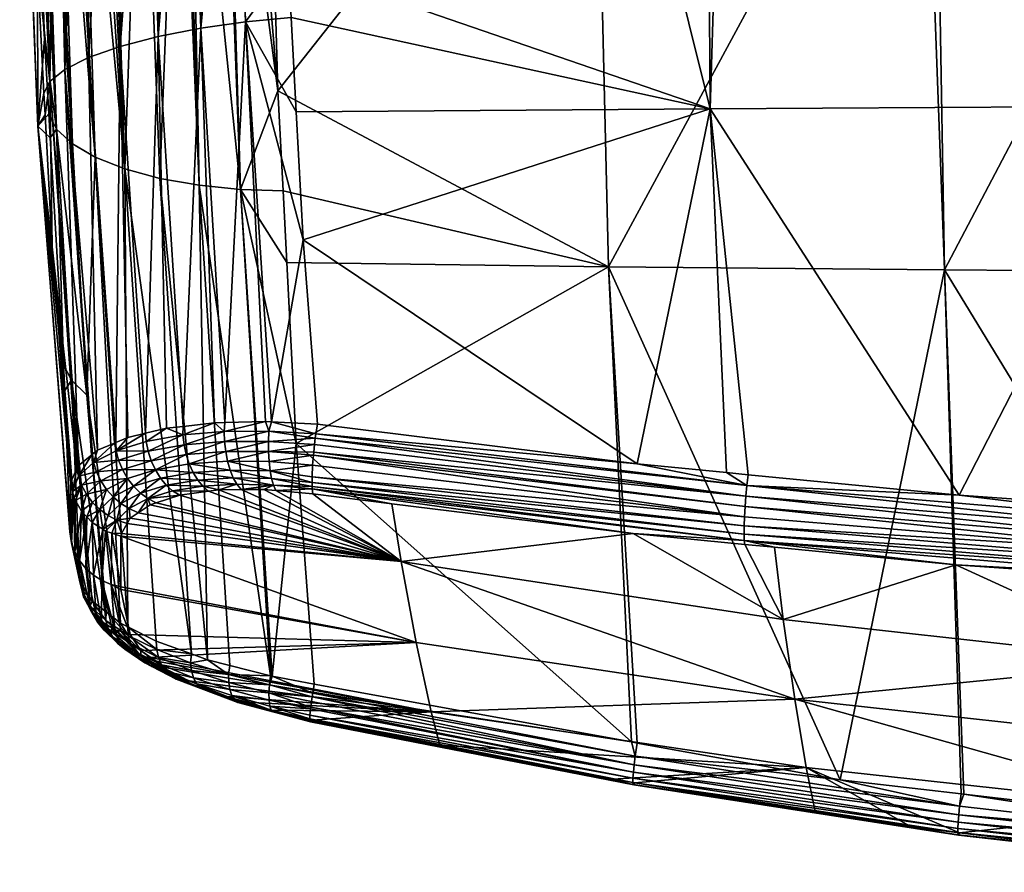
# Model space of a CAD drawing. Extents: x -0.096 to 0.096, y -0.179 to 0.
# Tile 9 of 62: x -0.096 to -0.049, y -0.079 to -0.039. Entities that reach past the tile are written whole.
import ezdxf

# ---------------------------------------------------------------- set-up
doc = ezdxf.new("R2010")
doc.units = 0
doc.layers.add('mesh', color=7, linetype='CONTINUOUS')

msp = doc.modelspace()

# ---------------------------------------------------------------- meshes
at = {"layer": 'mesh'}
mesh = msp.add_polyface(dxfattribs=at)
corners = [(-0.074349, -0.022035, -0.014708), (-0.074853, -0.022043, -0.014765), (-0.068612, -0.022188, -0.027718), (-0.053276, -0.022284, -0.030144), (-0.068695, -0.02243, -0.028402), (-0.068702, -0.022566, -0.028471), (-0.053267, -0.022171, -0.030044), (-0.068683, -0.022316, -0.028302), (-0.053257, -0.022088, -0.029922), (-0.068669, -0.022234, -0.02818), (-0.053246, -0.022041, -0.029793), (-0.068654, -0.022186, -0.028051), (-0.054242, -0.022032, -0.029567), (-0.083302, -0.046547, -0.017388), (-0.083126, -0.049913, -0.016054), (-0.06802, -0.050109, -0.018245), (-0.082682, -0.058415, -0.012683), (-0.066953, -0.072425, -0.009004), (-0.066677, -0.072476, -0.009022), (-0.063253, -0.042693, 0.026139), (-0.062493, -0.059777, 0.029926), (-0.06668, -0.05937, 0.029507), (-0.068252, -0.022634, 0.020308), (-0.083063, -0.035873, 0.022571), (-0.063398, -0.022586, 0.020636), (-0.082353, -0.048843, 0.025743), (-0.082682, -0.042844, 0.024276), (-0.082924, -0.038415, 0.023193), (-0.061647, -0.061848, 0.029782), (-0.061663, -0.062283, 0.029507), (-0.081941, -0.059978, 0.026953), (-0.061666, -0.062661, 0.029167), (-0.061658, -0.062969, 0.028781), (-0.081938, -0.060434, 0.026472), (-0.061619, -0.061372, 0.02998), (-0.081864, -0.058812, 0.027566), (-0.061581, -0.060877, 0.030092), (-0.081876, -0.058957, 0.027509), (-0.081788, -0.058161, 0.027668), (-0.061535, -0.060386, 0.03012), (-0.05929, -0.070419, 0.011436), (-0.077057, -0.067751, 0.010673), (-0.077757, -0.063958, 0.020367), (-0.066873, -0.062639, 0.027815), (-0.059828, -0.06667, 0.021067), (-0.078192, -0.061237, 0.026376), (-0.062615, -0.022144, 0.020171), (-0.071754, -0.022125, 0.01383), (-0.069193, -0.022073, 0.012955), (-0.068612, -0.02206, 0.012639), (-0.072171, -0.022133, 0.013898), (-0.073906, -0.022163, 0.014179), (-0.0816, -0.022377, 0.018564), (-0.084077, -0.022685, -0.02625), (-0.084084, -0.022897, -0.026314), (-0.068705, -0.022709, -0.028504), (-0.08402, -0.022374, -0.025864), (-0.084042, -0.022428, -0.026008), (-0.084058, -0.022504, -0.026114), (-0.068671, -0.022993, -0.028243), (-0.053282, -0.022696, -0.030221), (-0.053282, -0.022419, -0.030214), (-0.062648, -0.022405, 0.020661), (-0.083428, -0.022834, 0.018949), (-0.083417, -0.022576, 0.018796), (-0.06264, -0.022266, 0.020529), (-0.062628, -0.022175, 0.02036), (-0.083379, -0.022402, 0.01839), (-0.083394, -0.022425, 0.018539), (-0.083406, -0.022484, 0.018677), (-0.05328, -0.022825, -0.0302), (-0.083548, -0.041844, -0.019253), (-0.081758, -0.057954, 0.027655), (-0.081692, -0.057506, 0.027625), (-0.081928, -0.060543, 0.026292), (-0.081939, -0.060238, 0.026679), (-0.081823, -0.058463, 0.027621), (-0.081916, -0.059428, 0.027324)]
mesh.append_faces([[corners[k] for k in face] for face in [(0, 1, 2, 2), (3, 4, 5, 5), (6, 7, 4, 4), (8, 9, 7, 7), (10, 11, 9, 9), (12, 2, 11, 11), (13, 14, 15, 15), (16, 17, 15, 15), (17, 18, 15, 15), (19, 20, 21, 21), (22, 19, 23, 23), (24, 19, 22, 22), (25, 19, 21, 21), (26, 27, 19, 19), (28, 29, 30, 30), (31, 32, 33, 33), (34, 35, 36, 36), (37, 35, 34, 34), (36, 38, 39, 39), (28, 37, 34, 34), (40, 41, 42, 42), (42, 43, 44, 44), (45, 43, 42, 42), (46, 47, 48, 48), (48, 49, 46, 46), (46, 50, 47, 47), (46, 51, 50, 50), (52, 51, 46, 46), (53, 5, 4, 4), (5, 54, 55, 55), (56, 11, 2, 2), (56, 9, 11, 11), (57, 7, 9, 9), (7, 58, 4, 4), (59, 60, 55, 55), (61, 5, 55, 55), (62, 24, 22, 22), (63, 62, 22, 22), (64, 65, 62, 62), (66, 67, 46, 46), (65, 68, 66, 66), (64, 69, 65, 65), (15, 70, 59, 59), (71, 15, 59, 59), (72, 73, 21, 21), (74, 32, 43, 43), (74, 33, 32, 32), (29, 31, 75, 75), (39, 72, 21, 21), (38, 72, 39, 39), (76, 38, 36, 36), (77, 37, 28, 28)]])
mesh = msp.add_polyface(dxfattribs=at)
corners = [(-0.022511, -0.022526, -0.032401), (-0.02251, -0.022643, -0.032388), (-0.02231, -0.022641, -0.032423), (-0.022321, -0.022524, -0.032436), (-0.022511, -0.022387, -0.032403), (-0.022321, -0.022386, -0.032437), (-0.022137, -0.022521, -0.032487), (-0.022136, -0.022383, -0.032488), (-0.053285, -0.022562, -0.030246), (-0.037823, -0.02231, -0.031512), (-0.053282, -0.022419, -0.030214), (-0.05328, -0.022825, -0.0302), (-0.052735, -0.022819, -0.030269), (-0.053282, -0.022696, -0.030221), (-0.053276, -0.022284, -0.030144), (-0.068702, -0.022566, -0.028471), (-0.021948, -0.043075, -0.025041), (-0.022334, -0.04295, -0.025035), (-0.022692, -0.022645, -0.032357), (-0.036781, -0.022727, -0.031378), (-0.036424, -0.050377, -0.021377), (-0.037808, -0.022733, -0.031306), (-0.052251, -0.050261, -0.020039), (-0.06802, -0.050109, -0.018245), (-0.062648, -0.022579, 0.020686), (-0.063253, -0.042693, 0.026139), (-0.063398, -0.022586, 0.020636), (-0.042173, -0.042572, 0.027553), (-0.046451, -0.022419, 0.02178), (-0.042334, -0.022393, 0.021951), (-0.022693, -0.022521, -0.032384), (-0.022172, -0.022639, -0.032447), (-0.022694, -0.022385, -0.032386), (-0.022503, -0.022174, -0.03234), (-0.022314, -0.022243, -0.032405), (-0.037819, -0.022547, -0.031464), (-0.022693, -0.022251, -0.032356), (-0.068671, -0.022993, -0.028243), (-0.068705, -0.022709, -0.028504), (-0.041835, -0.02239, 0.021972), (-0.062648, -0.022405, 0.020661), (-0.041834, -0.022219, 0.021938), (-0.02109, -0.042493, 0.028406), (-0.024599, -0.022285, 0.02269)]
mesh.append_faces([[corners[k] for k in face] for face in [(0, 1, 2, 2), (3, 0, 2, 2), (4, 0, 3, 3), (5, 3, 6, 6), (5, 4, 3, 3), (7, 5, 6, 6), (8, 9, 10, 10), (11, 12, 13, 13), (14, 15, 10, 10), (1, 16, 2, 2), (1, 17, 16, 16), (18, 17, 1, 1), (19, 17, 18, 18), (19, 20, 17, 17), (21, 20, 19, 19), (22, 11, 23, 23), (22, 12, 11, 11), (21, 12, 22, 22), (24, 25, 26, 26), (24, 27, 25, 25), (28, 27, 24, 24), (28, 29, 27, 27), (30, 1, 0, 0), (18, 1, 30, 30), (3, 2, 31, 31), (4, 30, 0, 0), (32, 30, 4, 4), (6, 3, 31, 31), (33, 4, 5, 5), (33, 32, 4, 4), (34, 5, 7, 7), (35, 21, 19, 19), (19, 30, 35, 35), (18, 30, 19, 19), (35, 32, 36, 36), (35, 36, 9, 9), (8, 35, 9, 9), (30, 32, 35, 35), (11, 13, 37, 37), (35, 12, 21, 21), (35, 13, 12, 12), (8, 13, 35, 35), (8, 38, 13, 13), (10, 38, 8, 8), (39, 40, 41, 41), (39, 28, 40, 40), (29, 28, 39, 39), (40, 24, 26, 26), (28, 24, 40, 40), (42, 39, 43, 43), (27, 39, 42, 42), (27, 29, 39, 39)]])
mesh = msp.add_polyface(dxfattribs=at)
corners = [(-0.092263, -0.023017, -0.021323), (-0.09224, -0.023143, -0.021307), (-0.091852, -0.023153, -0.021868), (-0.083548, -0.041844, -0.019253), (-0.085109, -0.023171, -0.026077), (-0.086, -0.023176, -0.025751), (-0.087958, -0.023183, -0.024965), (-0.087239, -0.046287, -0.016205), (-0.087688, -0.023184, -0.025136), (-0.090727, -0.045516, -0.013775), (-0.089673, -0.022918, 0.016466), (-0.090953, -0.039765, 0.019546), (-0.090546, -0.022929, 0.015848), (-0.089168, -0.039296, 0.021018), (-0.08954, -0.022917, 0.01656), (-0.08838, -0.022902, 0.017381), (-0.087167, -0.038907, 0.022134), (-0.087571, -0.022892, 0.01773), (-0.085914, -0.02287, 0.018445), (-0.085505, -0.022864, 0.018528), (-0.083063, -0.035873, 0.022571), (-0.08506, -0.03861, 0.022866), (-0.068705, -0.022709, -0.028504), (-0.084084, -0.022897, -0.026314), (-0.084079, -0.0231, -0.026297), (-0.068671, -0.022993, -0.028243), (-0.091592, -0.023099, -0.022184), (-0.091597, -0.022971, -0.022188), (-0.092286, -0.022893, -0.021339), (-0.08617, -0.023177, -0.025689), (-0.08819, -0.023124, -0.024889), (-0.091445, -0.023158, -0.022261), (-0.08994, -0.023177, -0.023714), (-0.086206, -0.023055, -0.025784), (-0.086209, -0.022917, -0.025785), (-0.090007, -0.023054, -0.023688), (-0.088199, -0.022993, -0.024901), (-0.090005, -0.022919, -0.023685), (-0.088192, -0.022853, -0.024886), (-0.085299, -0.046485, -0.016965), (-0.089077, -0.045963, -0.015133), (-0.091365, -0.022938, 0.014969), (-0.092431, -0.040292, 0.017781), (-0.087762, -0.022808, 0.017668), (-0.085657, -0.022781, 0.018487), (-0.083428, -0.022834, 0.018949), (-0.068252, -0.022634, 0.020308)]
mesh.append_faces([[corners[k] for k in face] for face in [(0, 1, 2, 2), (3, 4, 5, 5), (6, 7, 8, 8), (9, 2, 1, 1), (10, 11, 12, 12), (10, 13, 11, 11), (14, 13, 10, 10), (14, 15, 13, 13), (16, 17, 18, 18), (19, 20, 21, 21), (22, 23, 24, 24), (25, 22, 24, 24), (26, 0, 2, 2), (27, 0, 26, 26), (27, 28, 0, 0), (4, 29, 5, 5), (6, 8, 30, 30), (26, 31, 32, 32), (24, 29, 4, 4), (24, 33, 29, 29), (23, 33, 24, 24), (23, 34, 33, 33), (30, 35, 32, 32), (36, 35, 30, 30), (36, 37, 35, 35), (38, 37, 36, 36), (29, 30, 8, 8), (33, 30, 29, 29), (33, 36, 30, 30), (34, 36, 33, 33), (34, 38, 36, 36), (35, 26, 32, 32), (35, 27, 26, 26), (37, 27, 35, 35), (3, 25, 24, 24), (39, 5, 29, 29), (24, 4, 3, 3), (8, 39, 29, 29), (30, 7, 6, 6), (32, 40, 30, 30), (31, 9, 32, 32), (9, 26, 2, 2), (31, 26, 9, 9), (41, 11, 42, 42), (41, 12, 11, 11), (13, 43, 16, 16), (13, 15, 43, 43), (16, 18, 44, 44), (43, 17, 16, 16), (19, 21, 44, 44), (45, 20, 19, 19), (21, 16, 44, 44), (46, 20, 45, 45)]])
mesh = msp.add_polyface(dxfattribs=at)
corners = [(-0.093444, -0.022992, -0.019502), (-0.09344, -0.023112, -0.019502), (-0.093361, -0.023116, -0.019687), (-0.093897, -0.022965, -0.018519), (-0.092263, -0.023017, -0.021323), (-0.092882, -0.023001, -0.020428), (-0.09224, -0.023143, -0.021307), (-0.092908, -0.022881, -0.020445), (-0.092286, -0.022893, -0.021339), (-0.094303, -0.022952, -0.017515), (-0.094625, -0.022935, -0.016484), (-0.094512, -0.023062, -0.016987), (-0.09429, -0.023073, -0.017509), (-0.093927, -0.022851, -0.018531), (-0.093455, -0.022867, -0.019507), (-0.092116, -0.044965, -0.012184), (-0.09319, -0.044333, -0.010429), (-0.09506, -0.023007, -0.014356), (-0.094501, -0.039409, -0.008149), (-0.093927, -0.043651, -0.00859), (-0.094839, -0.023029, -0.01542), (-0.095549, -0.022965, -0.008274), (-0.094824, -0.036111, 0.010307), (-0.094805, -0.043512, 0.002989), (-0.095626, -0.022952, -0.000581), (-0.092818, -0.023129, -0.020472), (-0.093864, -0.023093, -0.018506), (-0.095054, -0.02287, -0.014357), (-0.094626, -0.023051, -0.01644), (-0.094855, -0.022911, -0.015425), (-0.095661, -0.022842, -0.003717), (-0.095594, -0.022958, -0.003728), (-0.09511, -0.022878, 0.006925), (-0.095126, -0.022984, 0.006926), (-0.094703, -0.022926, 0.009153), (-0.094727, -0.022977, 0.009052), (-0.09395, -0.022967, 0.011186), (-0.092798, -0.022954, 0.013212), (-0.093818, -0.022966, 0.011541), (-0.091365, -0.022938, 0.014969), (-0.092409, -0.02295, 0.013848), (-0.090727, -0.045516, -0.013775), (-0.094244, -0.041414, 0.013756), (-0.093536, -0.040851, 0.015816), (-0.092431, -0.040292, 0.017781)]
mesh.append_faces([[corners[k] for k in face] for face in [(0, 1, 2, 2), (3, 1, 0, 0), (4, 5, 6, 6), (4, 7, 5, 5), (8, 7, 4, 4), (9, 10, 11, 11), (11, 12, 9, 9), (0, 13, 3, 3), (0, 5, 14, 14), (15, 2, 1, 1), (16, 12, 11, 11), (17, 18, 19, 19), (19, 20, 17, 17), (17, 21, 18, 18), (22, 23, 24, 24), (6, 5, 25, 25), (3, 26, 1, 1), (9, 26, 3, 3), (9, 12, 26, 26), (20, 27, 17, 17), (28, 29, 20, 20), (28, 10, 29, 29), (28, 11, 10, 10), (0, 25, 5, 5), (2, 25, 0, 0), (21, 30, 31, 31), (17, 27, 21, 21), (24, 32, 33, 33), (34, 35, 33, 33), (32, 34, 33, 33), (36, 37, 38, 38), (39, 40, 37, 37), (41, 6, 25, 25), (15, 25, 2, 2), (16, 26, 12, 12), (19, 28, 20, 20), (11, 28, 16, 16), (1, 26, 15, 15), (23, 31, 24, 24), (18, 31, 23, 23), (18, 21, 31, 31), (22, 24, 33, 33), (42, 35, 34, 34), (42, 33, 35, 35), (42, 22, 33, 33), (42, 36, 43, 43), (42, 34, 36, 36), (39, 44, 40, 40), (44, 37, 40, 40), (43, 37, 44, 44), (43, 38, 37, 37), (36, 38, 43, 43)]])
mesh = msp.add_polyface(dxfattribs=at)
corners = [(-0.083302, -0.046547, -0.017388), (-0.06802, -0.050109, -0.018245), (-0.083548, -0.041844, -0.019253), (-0.082682, -0.058415, -0.012683), (-0.083126, -0.049913, -0.016054), (-0.085299, -0.046485, -0.016965), (-0.086, -0.023176, -0.025751), (-0.087688, -0.023184, -0.025136), (-0.087239, -0.046287, -0.016205), (-0.093927, -0.043651, -0.00859), (-0.09423, -0.044062, -0.006265), (-0.093608, -0.054716, -0.001952), (-0.094295, -0.042937, -0.006721), (-0.094501, -0.039409, -0.008149), (-0.086839, -0.068568, -0.00649), (-0.089077, -0.045963, -0.015133), (-0.093232, -0.05544, -0.003804), (-0.092506, -0.056135, -0.005648), (-0.09319, -0.044333, -0.010429), (-0.092116, -0.044965, -0.012184), (-0.094805, -0.043512, 0.002989), (-0.09452, -0.041959, 0.011672), (-0.094824, -0.036111, 0.010307), (-0.094467, -0.04298, 0.01191), (-0.094144, -0.049177, 0.013357), (-0.093537, -0.055926, -0.001462), (-0.094244, -0.041414, 0.013756), (-0.08506, -0.03861, 0.022866), (-0.082682, -0.042844, 0.024276), (-0.082353, -0.048843, 0.025743), (-0.082924, -0.038415, 0.023193), (-0.083063, -0.035873, 0.022571), (-0.091144, -0.058362, 0.021869), (-0.092431, -0.040292, 0.017781), (-0.090953, -0.039765, 0.019546), (-0.092011, -0.058728, 0.020526), (-0.093536, -0.040851, 0.015816), (-0.092901, -0.059437, 0.018183), (-0.092237, -0.058908, 0.019932), (-0.092295, -0.058954, 0.01978), (-0.092973, -0.05959, 0.017713), (-0.063253, -0.042693, 0.026139), (-0.08819, -0.023124, -0.024889), (-0.08994, -0.023177, -0.023714), (-0.090727, -0.045516, -0.013775), (-0.092818, -0.023129, -0.020472), (-0.094626, -0.023051, -0.01644), (-0.090585, -0.067018, -0.003187), (-0.087594, -0.068294, -0.005943), (-0.083887, -0.069328, -0.007653), (-0.093864, -0.023093, -0.018506), (-0.086037, -0.057431, 0.026292), (-0.087167, -0.038907, 0.022134), (-0.084121, -0.057386, 0.027095), (-0.083836, -0.0574, 0.027157), (-0.089168, -0.039296, 0.021018), (-0.089753, -0.057929, 0.02358), (-0.088772, -0.057699, 0.024574), (-0.087989, -0.05761, 0.0251), (-0.086511, -0.057442, 0.026093)]
mesh.append_faces([[corners[k] for k in face] for face in [(0, 1, 2, 2), (3, 1, 4, 4), (5, 0, 2, 2), (2, 6, 5, 5), (7, 8, 5, 5), (9, 10, 11, 11), (9, 12, 10, 10), (13, 12, 9, 9), (14, 8, 15, 15), (5, 4, 0, 0), (5, 3, 4, 4), (16, 9, 11, 11), (17, 9, 16, 16), (17, 18, 9, 9), (19, 18, 17, 17), (20, 10, 12, 12), (13, 20, 12, 12), (21, 20, 22, 22), (21, 23, 20, 20), (23, 24, 20, 20), (11, 20, 25, 25), (11, 10, 20, 20), (21, 22, 26, 26), (27, 28, 29, 29), (27, 30, 28, 28), (31, 30, 27, 27), (32, 33, 34, 34), (35, 36, 33, 33), (36, 37, 26, 26), (38, 39, 36, 36), (24, 26, 40, 40), (23, 26, 24, 24), (23, 21, 26, 26), (41, 30, 31, 31), (28, 41, 29, 29), (42, 15, 8, 8), (43, 44, 15, 15), (44, 45, 19, 19), (18, 46, 9, 9), (19, 47, 44, 44), (48, 15, 44, 44), (8, 49, 5, 5), (19, 50, 18, 18), (27, 51, 52, 52), (53, 51, 27, 27), (54, 27, 29, 29), (54, 53, 27, 27), (55, 56, 34, 34), (57, 56, 55, 55), (52, 58, 55, 55), (52, 59, 58, 58), (51, 59, 52, 52)]])
mesh = msp.add_polyface(dxfattribs=at)
corners = [(-0.037808, -0.022733, -0.031306), (-0.052251, -0.050261, -0.020039), (-0.036424, -0.050377, -0.021377), (-0.06802, -0.050109, -0.018245), (-0.057162, -0.074206, -0.009648), (-0.036181, -0.076639, -0.010571), (-0.03577, -0.076687, -0.010589), (-0.022203, -0.050422, -0.022115), (-0.041111, -0.061578, 0.031794), (-0.042173, -0.042572, 0.027553), (-0.036284, -0.06192, 0.032153), (-0.063253, -0.042693, 0.026139), (-0.061475, -0.059875, 0.030027), (-0.062493, -0.059777, 0.029926), (-0.051569, -0.060837, 0.031017), (-0.041597, -0.061544, 0.031758), (-0.061658, -0.062969, 0.028781), (-0.061632, -0.063147, 0.028346), (-0.066873, -0.062639, 0.027815), (-0.036439, -0.065188, 0.030502), (-0.041213, -0.064851, 0.030142), (-0.04123, -0.064668, 0.030573), (-0.060244, -0.063281, 0.028486), (-0.051726, -0.064107, 0.029349), (-0.042088, -0.064789, 0.030076), (-0.061535, -0.060386, 0.03012), (-0.06668, -0.05937, 0.029507), (-0.041151, -0.062085, 0.031889), (-0.041223, -0.063544, 0.031562), (-0.061663, -0.062283, 0.029507), (-0.061647, -0.061848, 0.029782), (-0.041233, -0.06398, 0.031291), (-0.020704, -0.064549, 0.032642), (-0.020709, -0.064984, 0.032374), (-0.041235, -0.064359, 0.030955), (-0.061666, -0.062661, 0.029167), (-0.024801, -0.065476, 0.031476), (-0.021962, -0.065304, 0.031985), (-0.041205, -0.063069, 0.031755), (-0.061581, -0.060877, 0.030092), (-0.04118, -0.062575, 0.031864), (-0.061619, -0.061372, 0.02998), (-0.027501, -0.065641, 0.030992), (-0.030022, -0.066749, 0.028279), (-0.032524, -0.068115, 0.02483), (-0.030957, -0.067259, 0.02699), (-0.059828, -0.06667, 0.021067), (-0.041753, -0.068675, 0.021585), (-0.033739, -0.06897, 0.02259)]
mesh.append_faces([[corners[k] for k in face] for face in [(0, 1, 2, 2), (3, 4, 1, 1), (5, 2, 1, 1), (6, 7, 2, 2), (8, 9, 10, 10), (11, 12, 13, 13), (11, 14, 12, 12), (9, 14, 11, 11), (9, 15, 14, 14), (8, 15, 9, 9), (16, 17, 18, 18), (19, 20, 21, 21), (16, 22, 17, 17), (16, 23, 22, 22), (21, 23, 16, 16), (21, 24, 23, 23), (20, 24, 21, 21), (13, 25, 26, 26), (13, 12, 25, 25), (14, 25, 12, 12), (14, 27, 25, 25), (15, 27, 14, 14), (27, 8, 10, 10), (15, 8, 27, 27), (28, 29, 30, 30), (28, 31, 29, 29), (32, 31, 28, 28), (32, 33, 31, 31), (34, 16, 35, 35), (34, 21, 16, 16), (36, 21, 34, 34), (36, 19, 21, 21), (31, 35, 29, 29), (31, 34, 35, 35), (33, 34, 31, 31), (33, 37, 34, 34), (38, 39, 40, 40), (41, 39, 38, 38), (40, 25, 27, 27), (39, 25, 40, 40), (28, 41, 38, 38), (30, 41, 28, 28), (19, 42, 43, 43), (44, 24, 20, 20), (19, 44, 20, 20), (43, 45, 19, 19), (46, 17, 22, 22), (46, 18, 17, 17), (23, 46, 22, 22), (23, 47, 46, 46), (24, 47, 23, 23), (44, 48, 24, 24)]])
mesh = msp.add_polyface(dxfattribs=at)
corners = [(-0.093537, -0.055926, -0.001462), (-0.092831, -0.064909, 0.002373), (-0.093232, -0.05544, -0.003804), (-0.090923, -0.066846, -0.002792), (-0.092116, -0.044965, -0.012184), (-0.092506, -0.056135, -0.005648), (-0.091664, -0.066272, -0.001323), (-0.083804, -0.069343, -0.007668), (-0.082682, -0.058415, -0.012683), (-0.085299, -0.046485, -0.016965), (-0.093608, -0.054716, -0.001952), (-0.094805, -0.043512, 0.002989), (-0.093283, -0.060255, 0.015677), (-0.09331, -0.06256, 0.009319), (-0.094144, -0.049177, 0.013357), (-0.091144, -0.058362, 0.021869), (-0.090953, -0.039765, 0.019546), (-0.09058, -0.058124, 0.022742), (-0.09121, -0.05839, 0.021767), (-0.092431, -0.040292, 0.017781), (-0.092011, -0.058728, 0.020526), (-0.092237, -0.058908, 0.019932), (-0.093536, -0.040851, 0.015816), (-0.094244, -0.041414, 0.013756), (-0.092952, -0.059546, 0.017848), (-0.092973, -0.05959, 0.017713), (-0.092901, -0.059437, 0.018183), (-0.092295, -0.058954, 0.01978), (-0.082353, -0.048843, 0.025743), (-0.06668, -0.05937, 0.029507), (-0.081692, -0.057506, 0.027625), (-0.091138, -0.058757, 0.021969), (-0.089727, -0.058319, 0.023704), (-0.088772, -0.057699, 0.024574), (-0.088008, -0.058012, 0.025185), (-0.086511, -0.057442, 0.026093), (-0.086063, -0.057847, 0.026357), (-0.084121, -0.057386, 0.027095), (-0.083965, -0.057828, 0.027187), (-0.08599, -0.05879, 0.026225), (-0.083988, -0.05831, 0.027152), (-0.083987, -0.058794, 0.02704), (-0.086044, -0.058318, 0.026326), (-0.087846, -0.058933, 0.025089), (-0.087949, -0.058473, 0.025167), (-0.081788, -0.058161, 0.027668), (-0.089633, -0.058771, 0.023709), (-0.090585, -0.067018, -0.003187), (-0.093291, -0.062653, 0.009043), (-0.089753, -0.057929, 0.02358), (-0.083836, -0.0574, 0.027157), (-0.089168, -0.039296, 0.021018), (-0.087989, -0.05761, 0.0251), (-0.086037, -0.057431, 0.026292), (-0.081758, -0.057954, 0.027655), (-0.081823, -0.058463, 0.027621)]
mesh.append_faces([[corners[k] for k in face] for face in [(0, 1, 2, 2), (3, 4, 5, 5), (2, 6, 5, 5), (7, 8, 9, 9), (2, 10, 0, 0), (11, 12, 13, 13), (11, 14, 12, 12), (15, 16, 17, 17), (18, 19, 15, 15), (20, 19, 18, 18), (21, 22, 20, 20), (23, 24, 25, 25), (23, 26, 24, 24), (22, 27, 26, 26), (14, 25, 12, 12), (28, 29, 30, 30), (31, 15, 17, 17), (31, 18, 15, 15), (32, 33, 34, 34), (35, 36, 34, 34), (36, 37, 38, 38), (39, 40, 41, 41), (39, 42, 40, 40), (43, 42, 39, 39), (43, 44, 42, 42), (40, 38, 45, 45), (42, 38, 40, 40), (42, 36, 38, 38), (44, 36, 42, 42), (44, 34, 36, 36), (46, 34, 44, 44), (46, 32, 34, 34), (31, 32, 46, 46), (3, 47, 4, 4), (11, 13, 48, 48), (0, 11, 48, 48), (16, 49, 17, 17), (50, 28, 30, 30), (51, 52, 33, 33), (34, 33, 52, 52), (32, 49, 33, 33), (35, 34, 52, 52), (53, 36, 35, 35), (38, 37, 50, 50), (36, 53, 37, 37), (54, 50, 30, 30), (54, 38, 50, 50), (54, 45, 38, 38), (41, 40, 55, 55), (40, 45, 55, 55), (31, 49, 32, 32), (17, 49, 31, 31)]])
mesh = msp.add_polyface(dxfattribs=at)
corners = [(-0.09137, -0.065029, 0.009944), (-0.090477, -0.067372, 0.003433), (-0.090904, -0.067243, 0.003345), (-0.087072, -0.060414, 0.024224), (-0.086797, -0.060655, 0.023882), (-0.088487, -0.060641, 0.022994), (-0.086319, -0.060589, 0.02427), (-0.089646, -0.060995, 0.021558), (-0.089263, -0.061199, 0.021349), (-0.089543, -0.06129, 0.020988), (-0.088151, -0.060839, 0.022784), (-0.090474, -0.061915, 0.01895), (-0.090622, -0.062174, 0.01821), (-0.091094, -0.062015, 0.018263), (-0.090888, -0.062642, 0.016872), (-0.087518, -0.059775, 0.024752), (-0.087701, -0.059373, 0.024949), (-0.085783, -0.05966, 0.025819), (-0.089291, -0.059644, 0.023564), (-0.089052, -0.060032, 0.023415), (-0.08878, -0.060367, 0.023222), (-0.087305, -0.060126, 0.024506), (-0.090313, -0.060419, 0.021856), (-0.091267, -0.06092, 0.020126), (-0.090598, -0.060047, 0.021949), (-0.089991, -0.060738, 0.021723), (-0.090907, -0.061221, 0.020061), (-0.090522, -0.061458, 0.019965), (-0.090835, -0.059635, 0.021999), (-0.089487, -0.059218, 0.023663), (-0.087949, -0.058473, 0.025167), (-0.087846, -0.058933, 0.025089), (-0.089633, -0.058771, 0.023709), (-0.091016, -0.059199, 0.022005), (-0.091138, -0.058757, 0.021969), (-0.08599, -0.05879, 0.026225), (-0.077057, -0.067751, 0.010673), (-0.09092, -0.065266, 0.009653), (-0.077757, -0.063958, 0.020367), (-0.090909, -0.06277, 0.016529), (-0.090727, -0.045516, -0.013775), (-0.089258, -0.067691, -0.00474), (-0.087594, -0.068294, -0.005943), (-0.090585, -0.067018, -0.003187), (-0.086839, -0.068568, -0.00649), (-0.089077, -0.045963, -0.015133), (-0.085804, -0.068837, -0.006905), (-0.087239, -0.046287, -0.016205), (-0.090098, -0.061663, 0.019774), (-0.09092, -0.065141, 0.009998)]
mesh.append_faces([[corners[k] for k in face] for face in [(0, 1, 2, 2), (3, 4, 5, 5), (3, 6, 4, 4), (7, 8, 9, 9), (7, 10, 8, 8), (11, 12, 13, 13), (14, 13, 12, 12), (15, 16, 17, 17), (15, 18, 16, 16), (19, 18, 15, 15), (3, 20, 21, 21), (5, 20, 3, 3), (21, 19, 15, 15), (20, 19, 21, 21), (22, 23, 24, 24), (25, 26, 22, 22), (25, 27, 26, 26), (7, 27, 25, 25), (18, 24, 28, 28), (18, 22, 24, 24), (19, 22, 18, 18), (19, 25, 22, 22), (20, 25, 19, 19), (20, 7, 25, 25), (5, 7, 20, 20), (5, 10, 7, 7), (4, 10, 5, 5), (29, 30, 31, 31), (29, 32, 30, 30), (33, 32, 29, 29), (33, 34, 32, 32), (27, 13, 26, 26), (27, 11, 13, 13), (16, 31, 35, 35), (18, 31, 16, 16), (18, 29, 31, 31), (28, 29, 18, 18), (28, 33, 29, 29), (36, 1, 37, 37), (11, 38, 12, 12), (38, 14, 12, 12), (38, 39, 14, 14), (40, 41, 42, 42), (40, 43, 41, 41), (44, 45, 42, 42), (46, 47, 44, 44), (7, 48, 27, 27), (9, 48, 7, 7), (48, 11, 27, 27), (36, 37, 49, 49), (36, 49, 39, 39), (38, 48, 9, 9)]])
mesh = msp.add_polyface(dxfattribs=at)
corners = [(-0.081833, -0.069718, -0.008025), (-0.066953, -0.072425, -0.009004), (-0.082682, -0.058415, -0.012683), (-0.083804, -0.069343, -0.007668), (-0.083987, -0.058794, 0.02704), (-0.081864, -0.058812, 0.027566), (-0.081876, -0.058957, 0.027509), (-0.085472, -0.060321, 0.025202), (-0.086319, -0.060589, 0.02427), (-0.087072, -0.060414, 0.024224), (-0.085268, -0.060579, 0.024793), (-0.083746, -0.060367, 0.0259), (-0.084196, -0.060569, 0.025326), (-0.083634, -0.06062, 0.025468), (-0.083909, -0.059688, 0.026586), (-0.085902, -0.059244, 0.026054), (-0.08396, -0.05926, 0.026849), (-0.085783, -0.05966, 0.025819), (-0.087701, -0.059373, 0.024949), (-0.083837, -0.060061, 0.026265), (-0.081938, -0.060434, 0.026472), (-0.085637, -0.060022, 0.025531), (-0.087305, -0.060126, 0.024506), (-0.087518, -0.059775, 0.024752), (-0.08599, -0.05879, 0.026225), (-0.077057, -0.067751, 0.010673), (-0.090909, -0.06277, 0.016529), (-0.077757, -0.063958, 0.020367), (-0.081906, -0.060776, 0.025904), (-0.078192, -0.061237, 0.026376), (-0.086797, -0.060655, 0.023882), (-0.088151, -0.060839, 0.022784), (-0.089263, -0.061199, 0.021349), (-0.089543, -0.06129, 0.020988), (-0.085299, -0.046485, -0.016965), (-0.083887, -0.069328, -0.007653), (-0.087239, -0.046287, -0.016205), (-0.085804, -0.068837, -0.006905), (-0.081928, -0.060543, 0.026292), (-0.081916, -0.059428, 0.027324), (-0.081941, -0.059978, 0.026953), (-0.081939, -0.060238, 0.026679), (-0.081823, -0.058463, 0.027621), (-0.061647, -0.061848, 0.029782), (-0.066873, -0.062639, 0.027815), (-0.061666, -0.062661, 0.029167), (-0.061663, -0.062283, 0.029507), (-0.061581, -0.060877, 0.030092), (-0.090474, -0.061915, 0.01895), (-0.090098, -0.061663, 0.019774)]
mesh.append_faces([[corners[k] for k in face] for face in [(0, 1, 2, 2), (3, 0, 2, 2), (4, 5, 6, 6), (7, 8, 9, 9), (7, 10, 8, 8), (11, 10, 7, 7), (11, 12, 10, 10), (13, 12, 11, 11), (14, 15, 16, 16), (17, 15, 14, 14), (17, 18, 15, 15), (11, 19, 20, 20), (11, 21, 19, 19), (7, 21, 11, 11), (7, 22, 21, 21), (9, 22, 7, 7), (19, 17, 14, 14), (21, 17, 19, 19), (21, 23, 17, 17), (22, 23, 21, 21), (16, 4, 6, 6), (15, 4, 16, 16), (15, 24, 4, 4), (18, 24, 15, 15), (25, 26, 27, 27), (28, 27, 13, 13), (28, 29, 27, 27), (27, 12, 13, 13), (27, 10, 12, 12), (8, 10, 27, 27), (27, 30, 8, 8), (27, 31, 30, 30), (32, 31, 27, 27), (27, 33, 32, 32), (34, 35, 3, 3), (36, 37, 35, 35), (38, 28, 13, 13), (39, 40, 14, 14), (41, 14, 40, 40), (20, 19, 41, 41), (11, 38, 13, 13), (20, 38, 11, 11), (14, 16, 39, 39), (19, 14, 41, 41), (4, 42, 5, 5), (16, 6, 39, 39), (29, 28, 38, 38), (43, 40, 39, 39), (38, 44, 29, 29), (45, 20, 41, 41), (46, 41, 40, 40), (47, 5, 42, 42), (48, 49, 27, 27)]])
mesh = msp.add_polyface(dxfattribs=at)
corners = [(-0.052251, -0.050261, -0.020039), (-0.051484, -0.074865, -0.009898), (-0.051348, -0.07488, -0.009904), (-0.057162, -0.074206, -0.009648), (-0.06802, -0.050109, -0.018245), (-0.066677, -0.072476, -0.009022), (-0.036181, -0.076639, -0.010571), (-0.051548, -0.075438, -0.009712), (-0.066838, -0.074436, -0.00612), (-0.066792, -0.074346, -0.00563), (-0.058328, -0.075695, -0.006128), (-0.051594, -0.076797, -0.006995), (-0.051556, -0.076689, -0.006498), (-0.040653, -0.078013, -0.007), (-0.053819, -0.076414, -0.006393), (-0.036227, -0.077178, -0.010376), (-0.036258, -0.078547, -0.007664), (-0.036275, -0.078534, -0.00818), (-0.051618, -0.076785, -0.007511), (-0.036284, -0.078429, -0.008702), (-0.05163, -0.076681, -0.008033), (-0.036283, -0.07823, -0.009206), (-0.051628, -0.076483, -0.008538), (-0.036273, -0.077943, -0.009665), (-0.051613, -0.076199, -0.008998), (-0.036253, -0.077586, -0.01006), (-0.051585, -0.075843, -0.009394), (-0.066868, -0.074425, -0.006636), (-0.066883, -0.074323, -0.007158), (-0.066881, -0.074127, -0.007663), (-0.06686, -0.073845, -0.008124), (-0.066824, -0.073493, -0.008522), (-0.066775, -0.073091, -0.008842), (-0.05929, -0.070419, 0.011436), (-0.041378, -0.072391, 0.012001), (-0.041003, -0.07557, 0.002226), (-0.037192, -0.075129, 0.004889), (-0.037355, -0.073772, 0.009082), (-0.037304, -0.074198, 0.007764), (-0.035487, -0.077351, -0.002432), (-0.035199, -0.077624, -0.003356), (-0.039427, -0.078162, -0.007057), (-0.058752, -0.07363, 0.001615), (-0.067841, -0.074179, -0.005568), (-0.042088, -0.064789, 0.030076), (-0.033739, -0.06897, 0.02259), (-0.041753, -0.068675, 0.021585), (-0.036958, -0.072372, 0.013222), (-0.059828, -0.06667, 0.021067)]
mesh.append_faces([[corners[k] for k in face] for face in [(0, 1, 2, 2), (0, 3, 1, 1), (4, 5, 3, 3), (6, 0, 2, 2), (7, 1, 3, 3), (8, 9, 10, 10), (11, 12, 13, 13), (11, 14, 12, 12), (15, 6, 2, 2), (16, 11, 13, 13), (17, 11, 16, 16), (17, 18, 11, 11), (19, 18, 17, 17), (19, 20, 18, 18), (21, 20, 19, 19), (21, 22, 20, 20), (23, 22, 21, 21), (23, 24, 22, 22), (25, 24, 23, 23), (25, 26, 24, 24), (15, 26, 25, 25), (15, 7, 26, 26), (2, 7, 15, 15), (2, 1, 7, 7), (11, 10, 14, 14), (11, 8, 10, 10), (18, 8, 11, 11), (18, 27, 8, 8), (20, 27, 18, 18), (22, 28, 20, 20), (24, 29, 22, 22), (24, 30, 29, 29), (26, 30, 24, 24), (26, 31, 30, 30), (7, 31, 26, 26), (7, 32, 31, 31), (3, 32, 7, 7), (33, 34, 35, 35), (34, 36, 35, 35), (37, 38, 34, 34), (39, 13, 35, 35), (40, 41, 13, 13), (42, 10, 9, 9), (42, 14, 10, 10), (12, 14, 42, 42), (9, 43, 42, 42), (44, 45, 46, 46), (35, 42, 33, 33), (35, 12, 42, 42), (13, 12, 35, 35), (34, 46, 47, 47), (33, 46, 34, 34), (33, 48, 46, 46)]])
mesh = msp.add_polyface(dxfattribs=at)
corners = [(-0.092381, -0.065616, 0.000402), (-0.092254, -0.065816, -0.000155), (-0.093232, -0.05544, -0.003804), (-0.093077, -0.063501, 0.009348), (-0.09304, -0.06109, 0.015982), (-0.092767, -0.061589, 0.016159), (-0.093115, -0.060952, 0.015933), (-0.092952, -0.059546, 0.017848), (-0.092903, -0.059946, 0.017972), (-0.092973, -0.05959, 0.017713), (-0.092901, -0.059437, 0.018183), (-0.092204, -0.059306, 0.020039), (-0.092237, -0.058908, 0.019932), (-0.092011, -0.058728, 0.020526), (-0.092295, -0.058954, 0.01978), (-0.092753, -0.060375, 0.018084), (-0.092532, -0.06079, 0.018176), (-0.091857, -0.060165, 0.020152), (-0.091588, -0.060564, 0.020158), (-0.090598, -0.060047, 0.021949), (-0.091267, -0.06092, 0.020126), (-0.090313, -0.060419, 0.021856), (-0.090907, -0.061221, 0.020061), (-0.092063, -0.05974, 0.020111), (-0.090835, -0.059635, 0.021999), (-0.091138, -0.058757, 0.021969), (-0.091016, -0.059199, 0.022005), (-0.09121, -0.05839, 0.021767), (-0.092243, -0.061176, 0.018242), (-0.091897, -0.061516, 0.018278), (-0.091509, -0.061798, 0.018285), (-0.091094, -0.062015, 0.018263), (-0.093537, -0.055926, -0.001462), (-0.093291, -0.062653, 0.009043), (-0.092831, -0.064909, 0.002373), (-0.093226, -0.063079, 0.009195), (-0.093183, -0.060672, 0.01583), (-0.09331, -0.06256, 0.009319), (-0.093283, -0.060255, 0.015677), (-0.092556, -0.064274, 0.009638), (-0.092514, -0.061858, 0.01625), (-0.09226, -0.062126, 0.016341), (-0.090888, -0.062642, 0.016872), (-0.091335, -0.062627, 0.016492), (-0.091627, -0.062529, 0.016467), (-0.091765, -0.062441, 0.01644)]
mesh.append_faces([[corners[k] for k in face] for face in [(0, 1, 2, 2), (3, 4, 5, 5), (6, 4, 3, 3), (7, 8, 9, 9), (7, 10, 8, 8), (11, 12, 13, 13), (11, 14, 12, 12), (15, 4, 6, 6), (15, 16, 4, 4), (17, 16, 15, 15), (17, 18, 16, 16), (19, 18, 17, 17), (19, 20, 18, 18), (21, 22, 20, 20), (23, 15, 8, 8), (23, 17, 15, 15), (24, 17, 23, 23), (24, 19, 17, 17), (11, 25, 26, 26), (11, 27, 25, 25), (13, 27, 11, 11), (16, 5, 4, 4), (16, 28, 5, 5), (18, 28, 16, 16), (18, 29, 28, 28), (20, 29, 18, 18), (20, 30, 29, 29), (22, 30, 20, 20), (22, 31, 30, 30), (23, 26, 24, 24), (23, 11, 26, 26), (8, 11, 23, 23), (8, 14, 11, 11), (10, 14, 8, 8), (32, 33, 34, 34), (35, 36, 6, 6), (37, 36, 35, 35), (38, 36, 37, 37), (39, 40, 41, 41), (15, 6, 36, 36), (9, 36, 38, 38), (9, 8, 36, 36), (42, 43, 31, 31), (40, 28, 29, 29), (5, 28, 40, 40), (31, 44, 45, 45), (31, 43, 44, 44), (45, 30, 31, 31), (45, 29, 30, 30), (41, 29, 45, 45), (41, 40, 29, 29), (8, 15, 36, 36)]])
mesh = msp.add_polyface(dxfattribs=at)
corners = [(-0.093232, -0.05544, -0.003804), (-0.092406, -0.065578, 0.000509), (-0.092381, -0.065616, 0.000402), (-0.092831, -0.064909, 0.002373), (-0.092506, -0.056135, -0.005648), (-0.091601, -0.066321, -0.001448), (-0.090923, -0.066846, -0.002792), (-0.091664, -0.066272, -0.001323), (-0.092254, -0.065816, -0.000155), (-0.092358, -0.066028, 0.000559), (-0.092734, -0.065329, 0.002521), (-0.092669, -0.065612, 0.002621), (-0.092594, -0.06575, 0.002674), (-0.092215, -0.066435, 0.000748), (-0.091622, -0.066729, -0.001298), (-0.092001, -0.066818, 0.000948), (-0.092325, -0.066247, 0.002866), (-0.090572, -0.067421, -0.003004), (-0.091493, -0.067123, -0.001077), (-0.091798, -0.064844, 0.009864), (-0.09137, -0.065029, 0.009944), (-0.091193, -0.067156, 0.003285), (-0.091627, -0.062529, 0.016467), (-0.093226, -0.063079, 0.009195), (-0.093115, -0.060952, 0.015933), (-0.093077, -0.063501, 0.009348), (-0.092767, -0.061589, 0.016159), (-0.092852, -0.063905, 0.009498), (-0.092556, -0.064274, 0.009638), (-0.09226, -0.062126, 0.016341), (-0.092199, -0.06459, 0.009761), (-0.090904, -0.067243, 0.003345), (-0.09092, -0.065266, 0.009653), (-0.090477, -0.067372, 0.003433), (-0.092074, -0.06651, 0.002979), (-0.091822, -0.066773, 0.003092), (-0.091329, -0.067073, 0.003243), (-0.091765, -0.062441, 0.01644), (-0.091335, -0.062627, 0.016492), (-0.093291, -0.062653, 0.009043), (-0.09331, -0.06256, 0.009319), (-0.092514, -0.061858, 0.01625), (-0.09092, -0.065141, 0.009998), (-0.090909, -0.06277, 0.016529), (-0.090888, -0.062642, 0.016872)]
mesh.append_faces([[corners[k] for k in face] for face in [(0, 1, 2, 2), (0, 3, 1, 1), (4, 5, 6, 6), (4, 7, 5, 5), (0, 8, 7, 7), (9, 2, 1, 1), (10, 1, 3, 3), (10, 9, 1, 1), (11, 9, 10, 10), (11, 12, 13, 13), (14, 7, 8, 8), (15, 13, 12, 12), (12, 16, 15, 15), (14, 5, 7, 7), (14, 17, 5, 5), (9, 8, 2, 2), (9, 14, 8, 8), (18, 14, 9, 9), (13, 9, 11, 11), (13, 18, 9, 9), (19, 20, 21, 21), (19, 22, 20, 20), (23, 24, 25, 25), (25, 26, 27, 27), (28, 29, 30, 30), (20, 31, 21, 21), (32, 33, 20, 20), (23, 10, 3, 3), (23, 11, 10, 10), (25, 11, 23, 23), (25, 12, 11, 11), (27, 12, 25, 25), (27, 16, 12, 12), (28, 16, 27, 27), (28, 34, 16, 16), (30, 34, 28, 28), (30, 35, 34, 34), (19, 35, 30, 30), (19, 36, 35, 35), (21, 36, 19, 19), (37, 19, 30, 30), (20, 22, 38, 38), (37, 22, 19, 19), (23, 39, 40, 40), (3, 39, 23, 23), (30, 29, 37, 37), (27, 41, 28, 28), (26, 41, 27, 27), (42, 38, 43, 43), (42, 20, 38, 38), (42, 32, 20, 20), (43, 38, 44, 44)]])
mesh = msp.add_polyface(dxfattribs=at)
corners = [(-0.066775, -0.073091, -0.008842), (-0.066677, -0.072476, -0.009022), (-0.066953, -0.072425, -0.009004), (-0.081986, -0.071451, -0.005061), (-0.081937, -0.071396, -0.004574), (-0.075945, -0.072579, -0.004997), (-0.066838, -0.074436, -0.00612), (-0.067841, -0.074179, -0.005568), (-0.066792, -0.074346, -0.00563), (-0.082005, -0.071473, -0.005259), (-0.066868, -0.074425, -0.006636), (-0.081904, -0.070134, -0.007771), (-0.081833, -0.069718, -0.008025), (-0.081933, -0.070303, -0.007667), (-0.066824, -0.073493, -0.008522), (-0.082003, -0.070794, -0.007183), (-0.06686, -0.073845, -0.008124), (-0.081965, -0.070525, -0.007448), (-0.082021, -0.071438, -0.00557), (-0.08204, -0.071395, -0.005946), (-0.066883, -0.074323, -0.007158), (-0.08204, -0.071344, -0.00609), (-0.066881, -0.074127, -0.007663), (-0.082039, -0.071164, -0.006599), (-0.082011, -0.070875, -0.007055), (-0.05163, -0.076681, -0.008033), (-0.051628, -0.076483, -0.008538), (-0.057162, -0.074206, -0.009648), (-0.083827, -0.070935, -0.004249), (-0.08386, -0.070933, -0.005771), (-0.083924, -0.070738, -0.006254), (-0.085423, -0.070568, -0.004707), (-0.083962, -0.070125, -0.007092), (-0.083938, -0.06974, -0.007414), (-0.083804, -0.069343, -0.007668), (-0.083958, -0.070464, -0.006701), (-0.058752, -0.07363, 0.001615), (-0.076357, -0.071007, 0.000789), (-0.085026, -0.070563, -0.003764), (-0.085922, -0.070285, -0.003402), (-0.077057, -0.067751, 0.010673), (-0.089534, -0.068459, 0.000438), (-0.05929, -0.070419, 0.011436), (-0.077757, -0.063958, 0.020367), (-0.059828, -0.06667, 0.021067)]
mesh.append_faces([[corners[k] for k in face] for face in [(0, 1, 2, 2), (3, 4, 5, 5), (6, 7, 8, 8), (5, 7, 6, 6), (6, 3, 5, 5), (6, 9, 3, 3), (10, 9, 6, 6), (11, 2, 12, 12), (11, 0, 2, 2), (13, 0, 11, 11), (13, 14, 0, 0), (14, 15, 16, 16), (14, 17, 15, 15), (13, 17, 14, 14), (10, 18, 9, 9), (10, 19, 18, 18), (20, 19, 10, 10), (20, 21, 19, 19), (22, 21, 20, 20), (22, 23, 21, 21), (16, 23, 22, 22), (16, 24, 23, 23), (15, 24, 16, 16), (25, 20, 10, 10), (26, 22, 20, 20), (27, 1, 0, 0), (4, 3, 28, 28), (21, 29, 19, 19), (21, 30, 29, 29), (23, 30, 21, 21), (29, 18, 19, 19), (29, 31, 18, 18), (15, 17, 32, 32), (11, 33, 13, 13), (11, 34, 33, 33), (12, 34, 11, 11), (32, 13, 33, 33), (17, 13, 32, 32), (35, 15, 32, 32), (24, 15, 35, 35), (30, 24, 35, 35), (23, 24, 30, 30), (36, 5, 37, 37), (36, 7, 5, 5), (38, 39, 37, 37), (37, 28, 38, 38), (37, 4, 28, 28), (5, 4, 37, 37), (40, 37, 41, 41), (42, 37, 40, 40), (42, 36, 37, 37), (43, 44, 42, 42)]])
mesh = msp.add_polyface(dxfattribs=at)
corners = [(-0.092325, -0.066247, 0.002866), (-0.092074, -0.06651, 0.002979), (-0.091719, -0.067161, 0.001154), (-0.089983, -0.0684, 0.000188), (-0.089325, -0.06862, 0.000036), (-0.088951, -0.068906, -0.000682), (-0.089534, -0.068459, 0.000438), (-0.089972, -0.068125, 0.001277), (-0.091822, -0.066773, 0.003092), (-0.091379, -0.067448, 0.001357), (-0.091329, -0.067073, 0.003243), (-0.090996, -0.067671, 0.001549), (-0.091193, -0.067156, 0.003285), (-0.090904, -0.067243, 0.003345), (-0.090477, -0.067372, 0.003433), (-0.091601, -0.066321, -0.001448), (-0.090572, -0.067421, -0.003004), (-0.090923, -0.066846, -0.002792), (-0.089149, -0.068463, -0.004233), (-0.08923, -0.068086, -0.004511), (-0.087641, -0.068703, -0.005765), (-0.092001, -0.066818, 0.000948), (-0.091296, -0.067489, -0.000833), (-0.092215, -0.066435, 0.000748), (-0.091035, -0.067811, -0.000575), (-0.090063, -0.068461, -0.002161), (-0.09072, -0.068075, -0.000312), (-0.089783, -0.068704, -0.001841), (-0.090365, -0.068273, -0.000055), (-0.089464, -0.068879, -0.001523), (-0.088016, -0.069555, -0.002452), (-0.090463, -0.067804, -0.002753), (-0.091622, -0.066729, -0.001298), (-0.089012, -0.068805, -0.003913), (-0.091493, -0.067123, -0.001077), (-0.090293, -0.068156, -0.002468), (-0.088822, -0.069095, -0.00356), (-0.088586, -0.069321, -0.003189), (-0.088313, -0.069475, -0.002815), (-0.089258, -0.067691, -0.00474), (-0.090585, -0.067018, -0.003187), (-0.087594, -0.068294, -0.005943)]
mesh.append_faces([[corners[k] for k in face] for face in [(0, 1, 2, 2), (3, 4, 5, 5), (3, 6, 4, 4), (7, 6, 3, 3), (8, 2, 1, 1), (8, 9, 2, 2), (10, 9, 8, 8), (10, 11, 9, 9), (12, 11, 10, 10), (12, 3, 11, 11), (13, 3, 12, 12), (13, 7, 3, 3), (14, 7, 13, 13), (15, 16, 17, 17), (18, 19, 16, 16), (18, 20, 19, 19), (21, 22, 23, 23), (24, 22, 21, 21), (24, 25, 22, 22), (26, 25, 24, 24), (26, 27, 25, 25), (28, 27, 26, 26), (28, 29, 27, 27), (30, 29, 28, 28), (30, 3, 5, 5), (28, 3, 30, 30), (28, 11, 3, 3), (26, 11, 28, 28), (26, 9, 11, 11), (24, 9, 26, 26), (24, 2, 9, 9), (21, 2, 24, 24), (21, 0, 2, 2), (31, 16, 32, 32), (31, 18, 16, 16), (33, 18, 31, 31), (34, 31, 32, 32), (35, 31, 34, 34), (35, 33, 31, 31), (36, 33, 35, 35), (22, 34, 23, 23), (22, 35, 34, 34), (25, 35, 22, 22), (25, 36, 35, 35), (27, 36, 25, 25), (27, 37, 36, 36), (29, 37, 27, 27), (30, 38, 29, 29), (19, 39, 40, 40), (19, 41, 39, 39), (16, 40, 17, 17), (16, 19, 40, 40)]])
mesh = msp.add_polyface(dxfattribs=at)
corners = [(-0.085922, -0.070285, -0.003402), (-0.088016, -0.069555, -0.002452), (-0.087718, -0.069562, -0.002106), (-0.085245, -0.070608, -0.004252), (-0.085026, -0.070563, -0.003764), (-0.083827, -0.070935, -0.004249), (-0.081986, -0.071451, -0.005061), (-0.085707, -0.070245, -0.005625), (-0.08386, -0.070933, -0.005771), (-0.083924, -0.070738, -0.006254), (-0.08558, -0.070447, -0.005172), (-0.087353, -0.069695, -0.004724), (-0.088586, -0.069321, -0.003189), (-0.087168, -0.069907, -0.004308), (-0.088822, -0.069095, -0.00356), (-0.085423, -0.070568, -0.004707), (-0.088313, -0.069475, -0.002815), (-0.082005, -0.071473, -0.005259), (-0.082021, -0.071438, -0.00557), (-0.086839, -0.068568, -0.00649), (-0.087641, -0.068703, -0.005765), (-0.085863, -0.069258, -0.006736), (-0.087592, -0.069078, -0.005466), (-0.089149, -0.068463, -0.004233), (-0.08585, -0.069635, -0.006423), (-0.083938, -0.06974, -0.007414), (-0.083962, -0.070125, -0.007092), (-0.088951, -0.068906, -0.000682), (-0.089012, -0.068805, -0.003913), (-0.087496, -0.069415, -0.005115), (-0.085798, -0.06997, -0.006048), (-0.083958, -0.070464, -0.006701), (-0.089464, -0.068879, -0.001523), (-0.076357, -0.071007, 0.000789), (-0.089325, -0.06862, 0.000036), (-0.089534, -0.068459, 0.000438), (-0.089972, -0.068125, 0.001277), (-0.090477, -0.067372, 0.003433), (-0.077057, -0.067751, 0.010673), (-0.087594, -0.068294, -0.005943), (-0.08923, -0.068086, -0.004511), (-0.085804, -0.068837, -0.006905), (-0.083887, -0.069328, -0.007653), (-0.083804, -0.069343, -0.007668)]
mesh.append_faces([[corners[k] for k in face] for face in [(0, 1, 2, 2), (0, 3, 1, 1), (4, 3, 0, 0), (5, 3, 4, 4), (5, 6, 3, 3), (7, 8, 9, 9), (7, 10, 8, 8), (11, 10, 7, 7), (12, 13, 14, 14), (12, 15, 13, 13), (16, 15, 12, 12), (17, 18, 15, 15), (10, 15, 8, 8), (10, 13, 15, 15), (11, 13, 10, 10), (11, 14, 13, 13), (19, 20, 21, 21), (22, 20, 23, 23), (22, 21, 20, 20), (24, 21, 22, 22), (24, 25, 21, 21), (26, 25, 24, 24), (1, 27, 2, 2), (28, 22, 23, 23), (29, 22, 28, 28), (29, 24, 22, 22), (30, 24, 29, 29), (30, 26, 24, 24), (31, 26, 30, 30), (14, 29, 28, 28), (11, 29, 14, 14), (11, 30, 29, 29), (7, 30, 11, 11), (7, 31, 30, 30), (9, 31, 7, 7), (32, 16, 12, 12), (1, 15, 16, 16), (3, 15, 1, 1), (3, 17, 15, 15), (6, 17, 3, 3), (33, 34, 35, 35), (33, 27, 34, 34), (33, 2, 27, 27), (33, 0, 2, 2), (36, 37, 38, 38), (38, 35, 36, 36), (20, 39, 40, 40), (19, 21, 41, 41), (39, 20, 19, 19), (21, 42, 41, 41), (25, 42, 21, 21), (43, 42, 25, 25)]])

doc.saveas('drawing.dxf')
